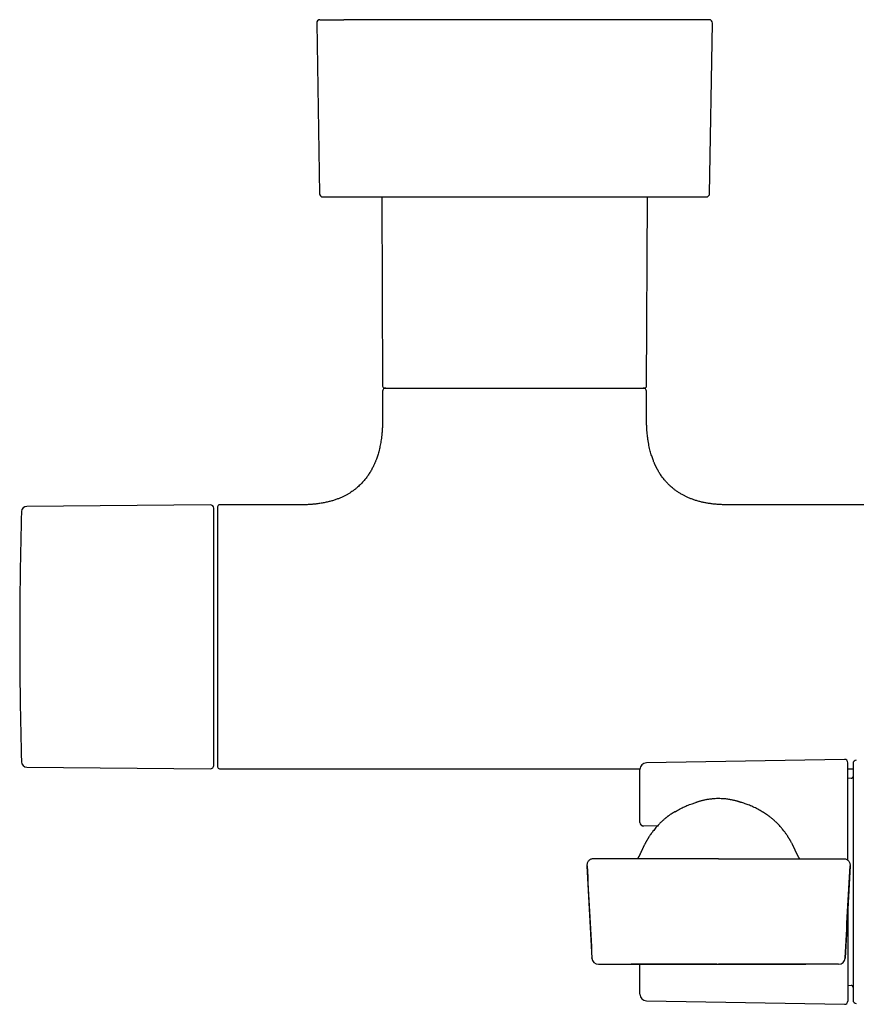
# Model space of a CAD drawing. Header units: millimetres. Extents: x 8 to 1881, y 12 to 2713.
# Tile 5 of 22: x 804 to 931, y 1201 to 1350. Entities that reach past the tile are written whole.
import ezdxf

# ---------------------------------------------------------------- set-up
doc = ezdxf.new("R2010")
doc.units = ezdxf.units.MM

msp = doc.modelspace()

# ---------------------------------------------------------------- linework, layer by layer
at = {"color": 7, "linetype": 'Continuous', "lineweight": 30}
for p, q in [((849.01, 1349.98), (849.44, 1324.12)), ((908.56, 1324.12), (908.99, 1349.98)), ((858.87, 1323.63), (859, 1294.97)), ((899, 1294.97), (899.13, 1323.63)), ((859, 1294.17), (859, 1289.97)), ((899, 1289.97), (899, 1294.17)), ((832.9, 1276.97), (805.07, 1276.73)), ((846.75, 1276.97), (834.3, 1276.97)), ((939, 1276.97), (911.25, 1276.97)), ((805.07, 1237.22), (832.9, 1236.98)), ((928.99, 1238.39), (898.98, 1237.86)), ((929.5, 1223.1), (929.5, 1237.89)), ((834.3, 1236.97), (898.01, 1236.97)), ((898, 1229.31), (898, 1236.86)), ((929.5, 1236.97), (930.3, 1236.97)), ((930.01, 1235.52), (929.5, 1235.5)), ((898, 1228.81), (898, 1229.31)), ((898.57, 1228.31), (900.69, 1228.35)), ((898.57, 1228.31), (898.57, 1228.31)), ((889.97, 1222.28), (890.72, 1208.28)), ((909.91, 1223.34), (890.97, 1223.34)), ((909.91, 1223.34), (928.86, 1223.34)), ((929.86, 1222.28), (929.11, 1208.28)), ((929.5, 1215.87), (929.5, 1201.77)), ((891.72, 1207.34), (909.91, 1207.34)), ((909.64, 1207.34), (896.67, 1207.34)), ((898, 1202.8), (898, 1207.33)), ((908.03, 1207.34), (908.01, 1207.27)), ((909.14, 1207.34), (909.65, 1207.34)), ((928.11, 1207.34), (909.91, 1207.34)), ((909.92, 1207.34), (923.16, 1207.34)), ((929.5, 1204.16), (930.01, 1204.14)), ((898.98, 1201.8), (928.99, 1201.27))]:
    msp.add_line(p, q, dxfattribs=at)
for centre, radius, start, end in [((849.51, 1349.99), 0.5, 90, 180.9548), ((908.49, 1349.99), 0.5, 359.0452, 90), ((849.94, 1324.13), 0.5, 180.956, 270), ((908.06, 1324.13), 0.5, 270, 359.044), ((859.3, 1294.97), 0.3, 180.25, 270), ((859.5, 1294.17), 0.5, 90, 180), ((898.5, 1294.17), 0.5, 0, 90), ((898.7, 1294.97), 0.3, 270, 359.75), ((1453.99, 1256.97), 649.99, 178.32705, 181.67295), ((805.08, 1275.93), 0.8, 90.5, 178.327), ((832.9, 1276.47), 0.5, 0, 90.5), ((834.3, 1276.67), 0.3, 90, 180), ((805.08, 1238.02), 0.8, 181.673, 269.5), ((832.9, 1237.48), 0.5, 269.5, 0), ((834.3, 1237.27), 0.3, 180, 270), ((899, 1236.86), 1, 91, 180), ((929, 1237.89), 0.5, 0, 91), ((930.8, 1237.76), 0.5, 91, 180), ((930, 1235.82), 0.3, 272, 0), ((898.5, 1228.81), 0.5, 180.0043, 271.2813), ((898.56, 1228.81), 0.5, 269.1627, 270), ((898.56, 1228.81), 0.5, 270, 271.2688), ((891.72, 1208.34), 1, 183.0597, 270), ((928.11, 1208.34), 1, 270, 356.9403), ((899, 1202.8), 1, 180, 269), ((930, 1203.84), 0.3, 0, 88), ((929, 1201.77), 0.5, 269, 0), ((930.8, 1201.9), 0.5, 180, 269)]:
    msp.add_arc(centre, radius, start, end, dxfattribs=at)
for points, knots in [([(849.51, 1350.49), (849.51, 1350.49), (849.51, 1350.49), (849.53, 1350.49), (849.57, 1350.49), (849.64, 1350.49), (849.73, 1350.49), (849.85, 1350.49), (850.01, 1350.49), (850.19, 1350.49), (850.4, 1350.49), (850.64, 1350.49), (850.9, 1350.49), (851.22, 1350.49), (851.6, 1350.49), (852.06, 1350.49), (852.56, 1350.49), (852.93, 1350.49), (853.12, 1350.49)], [0, 0, 0, 0, 0.015178, 0.072816, 0.130481, 0.188222, 0.246085, 0.30826, 0.370311, 0.432299, 0.494282, 0.556322, 0.618477, 0.678036, 0.758534, 0.83894, 0.919385, 1, 1, 1, 1]), ([(908.49, 1350.49), (908.49, 1350.49), (908.49, 1350.49), (908.46, 1350.49), (908.4, 1350.49), (908.31, 1350.49), (908.18, 1350.49), (908.01, 1350.49), (907.81, 1350.49), (907.57, 1350.49), (907.29, 1350.49), (906.94, 1350.49), (906.53, 1350.49), (906.06, 1350.49), (905.56, 1350.49), (905.04, 1350.49), (904.52, 1350.49), (904, 1350.49), (903.46, 1350.49), (902.9, 1350.49), (902.3, 1350.49), (901.69, 1350.49), (901.08, 1350.49), (900.46, 1350.49), (899.82, 1350.49), (899.17, 1350.49), (898.49, 1350.49), (897.8, 1350.49), (897.03, 1350.49), (896.16, 1350.49), (895.18, 1350.49), (894.17, 1350.49), (893.24, 1350.49), (892.38, 1350.49), (891.6, 1350.49), (890.82, 1350.49), (890.02, 1350.49), (889.21, 1350.49), (888.39, 1350.49), (887.43, 1350.49), (886.33, 1350.49), (885.1, 1350.49), (883.87, 1350.49), (882.75, 1350.49), (881.77, 1350.49), (880.92, 1350.49), (880.07, 1350.49), (879.22, 1350.49), (878.37, 1350.49), (877.52, 1350.49), (876.62, 1350.49), (875.66, 1350.49), (874.65, 1350.49), (873.65, 1350.49), (872.66, 1350.49), (871.67, 1350.49), (870.63, 1350.49), (869.53, 1350.49), (868.39, 1350.49), (867.26, 1350.49), (866.16, 1350.49), (865.14, 1350.49), (864.2, 1350.49), (863.35, 1350.49), (862.52, 1350.49), (861.71, 1350.49), (860.91, 1350.49), (860.16, 1350.49), (859.44, 1350.49), (858.77, 1350.49), (858.11, 1350.49), (857.48, 1350.49), (856.86, 1350.49), (856.27, 1350.49), (855.65, 1350.49), (855, 1350.49), (854.33, 1350.49), (853.7, 1350.49), (853.31, 1350.49), (853.12, 1350.49)], [0, 0, 0, 0, 0.008041, 0.018968, 0.029917, 0.042965, 0.055982, 0.068982, 0.081982, 0.094997, 0.108041, 0.123694, 0.139307, 0.154904, 0.170514, 0.186163, 0.198939, 0.211684, 0.224414, 0.237144, 0.249887, 0.262659, 0.274431, 0.286178, 0.297912, 0.309644, 0.321385, 0.333146, 0.344421, 0.35966, 0.374879, 0.390105, 0.40536, 0.416463, 0.427545, 0.438615, 0.449684, 0.46076, 0.471854, 0.483463, 0.499617, 0.515748, 0.531886, 0.548061, 0.559013, 0.569943, 0.580857, 0.591767, 0.602681, 0.613608, 0.624557, 0.637605, 0.650622, 0.663623, 0.676622, 0.689637, 0.702681, 0.718335, 0.733947, 0.749545, 0.765155, 0.780804, 0.793579, 0.806324, 0.819054, 0.831784, 0.844527, 0.857299, 0.869071, 0.880818, 0.892552, 0.904284, 0.916025, 0.927786, 0.93906, 0.954298, 0.969518, 0.984743, 1, 1, 1, 1]), ([(849.93, 1323.63), (849.93, 1323.63), (849.94, 1323.63), (850.02, 1323.63), (850.15, 1323.63), (850.32, 1323.63), (850.55, 1323.63), (850.82, 1323.63), (851.15, 1323.63), (851.52, 1323.63), (851.94, 1323.63), (852.41, 1323.63), (852.92, 1323.63), (853.3, 1323.63), (853.49, 1323.63)], [0, 0, 0, 0, 0.083022, 0.165981, 0.24902, 0.332688, 0.416299, 0.5, 0.583668, 0.667279, 0.75098, 0.834002, 0.916961, 1, 1, 1, 1]), ([(853.49, 1323.63), (853.66, 1323.63), (854.01, 1323.63), (854.58, 1323.63), (855.18, 1323.63), (855.81, 1323.63), (856.48, 1323.63), (857.16, 1323.63), (857.87, 1323.63), (858.61, 1323.63), (859.38, 1323.63), (860.19, 1323.63), (861.02, 1323.63), (861.88, 1323.63), (862.76, 1323.63), (863.65, 1323.63), (864.57, 1323.63), (865.49, 1323.63), (866.44, 1323.63), (867.4, 1323.63), (868.39, 1323.63), (869.4, 1323.63), (870.42, 1323.63), (871.45, 1323.63), (872.49, 1323.63), (873.53, 1323.63), (874.57, 1323.63), (875.62, 1323.63), (876.68, 1323.63), (877.74, 1323.63), (878.82, 1323.63), (879.89, 1323.63), (880.97, 1323.63), (882.03, 1323.63), (883.09, 1323.63), (884.13, 1323.63), (885.17, 1323.63), (886.2, 1323.63), (887.23, 1323.63), (888.26, 1323.63), (889.27, 1323.63), (890.27, 1323.63), (891.25, 1323.63), (892.2, 1323.63), (893.13, 1323.63), (894.05, 1323.63), (894.95, 1323.63), (895.83, 1323.63), (896.69, 1323.63), (897.54, 1323.63), (898.35, 1323.63), (899.14, 1323.63), (899.89, 1323.63), (900.61, 1323.63), (901.3, 1323.63), (901.97, 1323.63), (902.61, 1323.63), (903.22, 1323.63), (903.8, 1323.63), (904.34, 1323.63), (904.85, 1323.63), (905.32, 1323.63), (905.75, 1323.63), (906.15, 1323.63), (906.51, 1323.63), (906.84, 1323.63), (907.13, 1323.63), (907.38, 1323.63), (907.6, 1323.63), (907.77, 1323.63), (907.91, 1323.63), (908, 1323.63), (908.06, 1323.63), (908.07, 1323.63), (908.07, 1323.63)], [0, 0, 0, 0, 0.013999, 0.027998, 0.041998, 0.055996, 0.069999, 0.083745, 0.0975, 0.111246, 0.125, 0.138997, 0.152997, 0.166998, 0.180996, 0.194999, 0.208745, 0.2225, 0.236246, 0.25, 0.263997, 0.277997, 0.291998, 0.305996, 0.319999, 0.333745, 0.3475, 0.361246, 0.375, 0.388997, 0.402997, 0.416998, 0.430996, 0.444999, 0.458745, 0.4725, 0.486246, 0.5, 0.513997, 0.527997, 0.541998, 0.555996, 0.569999, 0.583745, 0.5975, 0.611246, 0.625, 0.638997, 0.652997, 0.666998, 0.680996, 0.694999, 0.708745, 0.7225, 0.736246, 0.75, 0.763997, 0.777997, 0.791998, 0.805996, 0.819999, 0.833745, 0.8475, 0.861246, 0.875, 0.888997, 0.902997, 0.916998, 0.930996, 0.944999, 0.958745, 0.972501, 0.986248, 1, 1, 1, 1]), ([(859.3, 1294.67), (859.3, 1294.67), (859.3, 1294.67), (859.31, 1294.67), (859.34, 1294.67), (859.37, 1294.67), (859.4, 1294.67), (859.45, 1294.67), (859.49, 1294.67), (859.55, 1294.67), (859.61, 1294.67), (859.68, 1294.67), (859.76, 1294.67), (859.86, 1294.67), (859.98, 1294.67), (860.11, 1294.67), (860.25, 1294.67), (860.4, 1294.67), (860.56, 1294.67), (860.76, 1294.67), (861.02, 1294.67), (861.35, 1294.67), (861.59, 1294.67), (861.71, 1294.67)], [0, 0, 0, 0, 0.018837, 0.078001, 0.13361, 0.170971, 0.208303, 0.245619, 0.282933, 0.320256, 0.357602, 0.394985, 0.432417, 0.480662, 0.528855, 0.577022, 0.625193, 0.673395, 0.721657, 0.765713, 0.843793, 0.921849, 1, 1, 1, 1]), ([(861.71, 1294.67), (861.78, 1294.67), (861.91, 1294.67), (862.13, 1294.67), (862.35, 1294.67), (862.58, 1294.67), (862.81, 1294.67), (863.06, 1294.67), (863.38, 1294.67), (863.78, 1294.67), (864.15, 1294.67), (864.41, 1294.67), (864.57, 1294.67), (864.73, 1294.67), (864.88, 1294.67), (865.12, 1294.67), (865.43, 1294.67), (865.82, 1294.67), (866.22, 1294.67), (866.64, 1294.67), (867.06, 1294.67), (867.5, 1294.67), (867.95, 1294.67), (868.4, 1294.67), (868.86, 1294.67), (869.33, 1294.67), (869.82, 1294.67), (870.32, 1294.67), (870.87, 1294.67), (871.45, 1294.67), (872.08, 1294.67), (872.72, 1294.67), (873.38, 1294.67), (874.06, 1294.67), (874.76, 1294.67), (875.47, 1294.67), (876.19, 1294.67), (876.93, 1294.67), (877.68, 1294.67), (878.44, 1294.67), (879.21, 1294.67), (879.98, 1294.67), (880.76, 1294.67), (881.55, 1294.67), (882.33, 1294.67), (883.12, 1294.67), (883.96, 1294.67), (884.84, 1294.67), (885.77, 1294.67), (886.68, 1294.67), (887.57, 1294.67), (888.4, 1294.67), (889.16, 1294.67), (889.85, 1294.67), (890.53, 1294.67), (891.18, 1294.67), (891.81, 1294.67), (892.41, 1294.67), (892.99, 1294.67), (893.54, 1294.67), (894.07, 1294.67), (894.56, 1294.67), (895.03, 1294.67), (895.47, 1294.67), (895.88, 1294.67), (896.26, 1294.67), (896.61, 1294.67), (896.93, 1294.67), (897.22, 1294.67), (897.47, 1294.67), (897.69, 1294.67), (897.87, 1294.67), (898.03, 1294.67), (898.18, 1294.67), (898.3, 1294.67), (898.41, 1294.67), (898.5, 1294.67), (898.58, 1294.67), (898.64, 1294.67), (898.68, 1294.67), (898.7, 1294.67), (898.7, 1294.67), (898.7, 1294.67)], [0, 0, 0, 0, 0.0080695, 0.0161319, 0.0241907, 0.0322497, 0.0403125, 0.0483827, 0.0572521, 0.0712999, 0.0853402, 0.0897546, 0.0941708, 0.0985894, 0.103011, 0.1074361, 0.1177324, 0.1280137, 0.1382876, 0.1485617, 0.1588436, 0.169141, 0.1801143, 0.1903732, 0.2006362, 0.2111346, 0.221956, 0.2327782, 0.2436099, 0.2565391, 0.269465, 0.2824028, 0.2959385, 0.30947, 0.3230146, 0.3371174, 0.3512149, 0.3653266, 0.3799398, 0.3945464, 0.4091682, 0.4242169, 0.439258, 0.4543153, 0.4697079, 0.4850921, 0.5004936, 0.5192479, 0.5379973, 0.5568383, 0.5757303, 0.5946406, 0.6103932, 0.6261366, 0.6418983, 0.657529, 0.6731509, 0.6887906, 0.7041832, 0.7195675, 0.7349689, 0.7500176, 0.7650587, 0.780116, 0.7947291, 0.8093357, 0.8239576, 0.8380604, 0.8521579, 0.8662697, 0.8778726, 0.8894705, 0.9010744, 0.9124245, 0.9235042, 0.9345846, 0.9456754, 0.9574827, 0.9692875, 0.9811014, 0.9923739, 1, 1, 1, 1]), ([(859, 1289.97), (859, 1289.75), (859, 1289.32), (858.97, 1288.7), (858.93, 1288.12), (858.88, 1287.58), (858.82, 1287.08), (858.75, 1286.62), (858.68, 1286.2), (858.6, 1285.81), (858.51, 1285.42), (858.41, 1285.04), (858.31, 1284.66), (858.21, 1284.33), (858.11, 1284.05), (858.02, 1283.8), (857.94, 1283.6), (857.86, 1283.4), (857.78, 1283.2), (857.67, 1282.97), (857.56, 1282.74), (857.44, 1282.49), (857.3, 1282.24), (857.15, 1281.98), (856.99, 1281.72), (856.83, 1281.48), (856.67, 1281.25), (856.5, 1281.02), (856.32, 1280.78), (856.09, 1280.52), (855.85, 1280.25), (855.6, 1279.99), (855.33, 1279.74), (855.03, 1279.49), (854.7, 1279.23), (854.36, 1278.98), (854.01, 1278.75), (853.65, 1278.54), (853.27, 1278.34), (852.86, 1278.14), (852.41, 1277.94), (851.93, 1277.76), (851.41, 1277.59), (850.87, 1277.44), (850.28, 1277.31), (849.66, 1277.19), (849.04, 1277.1), (848.44, 1277.04), (847.85, 1277), (847.29, 1276.98), (846.92, 1276.98), (846.75, 1276.97)], [0, 0, 0, 0, 0.032604, 0.063069, 0.091507, 0.118023, 0.142712, 0.16527, 0.18623, 0.205663, 0.223634, 0.244884, 0.263876, 0.280708, 0.29546, 0.3082, 0.318984, 0.327858, 0.339273, 0.35104, 0.36446, 0.377265, 0.391657, 0.406665, 0.421571, 0.436387, 0.449597, 0.462825, 0.477597, 0.494509, 0.513563, 0.530047, 0.547881, 0.567094, 0.58773, 0.609845, 0.628936, 0.649103, 0.670404, 0.692909, 0.716699, 0.741863, 0.768505, 0.796156, 0.825451, 0.856517, 0.889493, 0.916839, 0.94553, 0.975646, 1, 1, 1, 1]), ([(911.25, 1276.98), (911.06, 1276.98), (910.66, 1276.98), (910.05, 1277.01), (909.42, 1277.05), (908.82, 1277.12), (908.26, 1277.21), (907.74, 1277.3), (907.21, 1277.42), (906.7, 1277.56), (906.19, 1277.72), (905.72, 1277.89), (905.28, 1278.07), (904.88, 1278.26), (904.47, 1278.48), (904.05, 1278.72), (903.64, 1278.98), (903.27, 1279.25), (902.94, 1279.51), (902.62, 1279.79), (902.3, 1280.1), (901.97, 1280.45), (901.69, 1280.77), (901.47, 1281.05), (901.29, 1281.29), (901.12, 1281.54), (900.96, 1281.79), (900.82, 1282.03), (900.71, 1282.22), (900.63, 1282.37), (900.57, 1282.47), (900.52, 1282.57), (900.47, 1282.67), (900.42, 1282.78), (900.37, 1282.87), (900.34, 1282.95), (900.3, 1283.04), (900.25, 1283.14), (900.19, 1283.28), (900.11, 1283.46), (900.03, 1283.68), (899.93, 1283.93), (899.83, 1284.23), (899.72, 1284.57), (899.61, 1284.93), (899.51, 1285.33), (899.41, 1285.75), (899.32, 1286.22), (899.23, 1286.73), (899.16, 1287.25), (899.1, 1287.76), (899.06, 1288.26), (899.03, 1288.8), (899, 1289.38), (899, 1289.77), (899, 1289.97)], [0, 0, 0, 0, 0.02705, 0.059551, 0.090343, 0.119531, 0.147213, 0.173482, 0.198426, 0.225958, 0.251914, 0.276402, 0.299519, 0.321352, 0.341976, 0.367904, 0.391902, 0.414075, 0.434506, 0.453281, 0.476995, 0.500495, 0.523838, 0.538636, 0.553405, 0.568156, 0.5829, 0.596976, 0.609181, 0.615474, 0.621093, 0.626075, 0.631624, 0.638037, 0.64343, 0.647414, 0.651017, 0.656782, 0.664379, 0.673837, 0.685191, 0.69849, 0.71379, 0.731162, 0.750689, 0.770097, 0.791396, 0.81468, 0.840054, 0.867634, 0.890936, 0.915748, 0.942143, 0.970199, 1, 1, 1, 1]), ([(833.4, 1237.48), (833.4, 1237.48), (833.4, 1237.48), (833.4, 1237.52), (833.4, 1237.58), (833.4, 1237.66), (833.4, 1237.76), (833.4, 1237.88), (833.4, 1238.01), (833.4, 1238.15), (833.4, 1238.3), (833.4, 1238.46), (833.4, 1238.65), (833.4, 1238.87), (833.4, 1239.15), (833.4, 1239.48), (833.4, 1239.84), (833.4, 1240.23), (833.4, 1240.69), (833.4, 1241.22), (833.4, 1241.83), (833.4, 1242.49), (833.4, 1243.14), (833.4, 1243.76), (833.4, 1244.37), (833.4, 1244.99), (833.4, 1245.64), (833.4, 1246.26), (833.4, 1246.86), (833.4, 1247.43), (833.4, 1248), (833.4, 1248.59), (833.4, 1249.19), (833.4, 1249.81), (833.4, 1250.46), (833.4, 1251.13), (833.4, 1251.8), (833.4, 1252.49), (833.4, 1253.17), (833.4, 1253.88), (833.4, 1254.62), (833.4, 1255.4), (833.4, 1256.19), (833.4, 1256.93), (833.4, 1257.64), (833.4, 1258.3), (833.4, 1258.97), (833.4, 1259.63), (833.4, 1260.3), (833.4, 1260.92), (833.4, 1261.51), (833.4, 1262.05), (833.4, 1262.58), (833.4, 1263.11), (833.4, 1263.63), (833.4, 1264.22), (833.4, 1264.88), (833.4, 1265.59), (833.4, 1266.29), (833.4, 1266.98), (833.4, 1267.71), (833.4, 1268.47), (833.4, 1269.27), (833.4, 1270.03), (833.4, 1270.72), (833.4, 1271.32), (833.4, 1271.85), (833.4, 1272.36), (833.4, 1272.84), (833.4, 1273.27), (833.4, 1273.64), (833.4, 1273.98), (833.4, 1274.29), (833.4, 1274.58), (833.4, 1274.85), (833.4, 1275.11), (833.4, 1275.35), (833.4, 1275.58), (833.4, 1275.78), (833.4, 1275.95), (833.4, 1276.1), (833.4, 1276.23), (833.4, 1276.33), (833.4, 1276.41), (833.4, 1276.46), (833.4, 1276.47), (833.4, 1276.47)], [0, 0, 0, 0, 0.010887, 0.021753, 0.032611, 0.043473, 0.054353, 0.065669, 0.074726, 0.083772, 0.092814, 0.10186, 0.110917, 0.119992, 0.132874, 0.145727, 0.158569, 0.171424, 0.184312, 0.200752, 0.217151, 0.233552, 0.249999, 0.263157, 0.276282, 0.289397, 0.302525, 0.315689, 0.326427, 0.337142, 0.347845, 0.358549, 0.369267, 0.38001, 0.391552, 0.403069, 0.414577, 0.426092, 0.437627, 0.448756, 0.461566, 0.474363, 0.487167, 0.5, 0.510885, 0.521751, 0.532609, 0.543472, 0.554353, 0.565669, 0.574726, 0.583772, 0.592814, 0.60186, 0.610917, 0.619992, 0.632874, 0.645727, 0.658569, 0.671424, 0.684312, 0.700752, 0.717151, 0.733552, 0.749999, 0.763157, 0.776282, 0.789397, 0.802525, 0.815689, 0.826427, 0.837142, 0.847845, 0.858549, 0.869267, 0.88001, 0.891552, 0.903069, 0.914577, 0.926092, 0.937627, 0.948757, 0.961568, 0.974365, 0.987169, 1, 1, 1, 1]), ([(834, 1276.67), (834, 1276.67), (834, 1276.68), (834, 1276.64), (834, 1276.56), (834, 1276.43), (834, 1276.26), (834, 1276.05), (834, 1275.82), (834, 1275.57), (834, 1275.3), (834, 1274.99), (834, 1274.67), (834, 1274.31), (834, 1273.94), (834, 1273.54), (834, 1273.13), (834, 1272.69), (834, 1272.24), (834, 1271.78), (834, 1271.3), (834, 1270.81), (834, 1270.31), (834, 1269.81), (834, 1269.29), (834, 1268.78), (834, 1268.27), (834, 1267.76), (834, 1267.25), (834, 1266.74), (834, 1266.23), (834, 1265.73), (834, 1265.28), (834, 1264.89), (834, 1264.55), (834, 1264.22), (834, 1263.87), (834, 1263.53), (834, 1263.18), (834, 1262.83), (834, 1262.45), (834, 1262.03), (834, 1261.57), (834, 1261.1), (834, 1260.64), (834, 1260.17), (834, 1259.72), (834, 1259.16), (834, 1258.51), (834, 1257.74), (834, 1257.09), (834, 1256.55), (834, 1256.13), (834, 1255.72), (834, 1255.3), (834, 1254.88), (834, 1254.45), (834, 1254.05), (834, 1253.69), (834, 1253.37), (834, 1253.05), (834, 1252.73), (834, 1252.41), (834, 1252.09), (834, 1251.78), (834, 1251.4), (834, 1250.95), (834, 1250.45), (834, 1249.95), (834, 1249.45), (834, 1248.96), (834, 1248.47), (834, 1247.98), (834, 1247.5), (834, 1247.03), (834, 1246.57), (834, 1246.1), (834, 1245.64), (834, 1245.15), (834, 1244.65), (834, 1244.14), (834, 1243.63), (834, 1243.13), (834, 1242.64), (834, 1242.17), (834, 1241.7), (834, 1241.25), (834, 1240.82), (834, 1240.4), (834, 1240.01), (834, 1239.61), (834, 1239.21), (834, 1238.83), (834, 1238.48), (834, 1238.17), (834, 1237.91), (834, 1237.69), (834, 1237.51), (834, 1237.38), (834, 1237.3), (834, 1237.27), (834, 1237.28), (834, 1237.28)], [0, 0, 0, 0, 0.0032313, 0.0189638, 0.0346918, 0.0503756, 0.0659819, 0.081603, 0.0944211, 0.1072326, 0.1200583, 0.1325955, 0.1451266, 0.1576712, 0.1698524, 0.1820283, 0.1942168, 0.2059803, 0.2177395, 0.2295104, 0.2408091, 0.2521042, 0.2634102, 0.2742108, 0.2850089, 0.2958168, 0.3056882, 0.3155576, 0.3254347, 0.3348657, 0.3442302, 0.3536006, 0.3624156, 0.36834, 0.3742598, 0.3801771, 0.386094, 0.3920124, 0.3979345, 0.4038623, 0.4097979, 0.41746, 0.4251138, 0.4327637, 0.4404141, 0.4480695, 0.4557343, 0.4627374, 0.4751544, 0.487569, 0.5000002, 0.5067793, 0.5135529, 0.5203239, 0.5270955, 0.5338708, 0.5406528, 0.5480972, 0.5533612, 0.5586221, 0.5638814, 0.5691406, 0.5744011, 0.5796643, 0.5849317, 0.5902047, 0.5988302, 0.6074432, 0.6160502, 0.6246573, 0.6332709, 0.6418975, 0.6510817, 0.6596656, 0.6682531, 0.6770344, 0.6860816, 0.6951295, 0.7041854, 0.714986, 0.725784, 0.736592, 0.7478907, 0.7591859, 0.7704918, 0.7822553, 0.7940145, 0.8057854, 0.8179665, 0.8301424, 0.842331, 0.8573738, 0.8724136, 0.8876355, 0.903009, 0.918397, 0.93401, 0.9496191, 0.965303, 0.9810284, 0.9967687, 1, 1, 1, 1]), ([(930.3, 1237.76), (930.3, 1237.76), (930.3, 1237.76), (930.3, 1237.72), (930.3, 1237.67), (930.3, 1237.6), (930.3, 1237.5), (930.3, 1237.39), (930.3, 1237.25), (930.3, 1237.09), (930.3, 1236.92), (930.3, 1236.72), (930.3, 1236.49), (930.3, 1236.23), (930.3, 1235.92), (930.3, 1235.59), (930.3, 1235.23), (930.3, 1234.81), (930.3, 1234.32), (930.3, 1233.76), (930.3, 1233.15), (930.3, 1232.56), (930.3, 1231.98), (930.3, 1231.42), (930.3, 1230.85), (930.3, 1230.26), (930.3, 1229.68), (930.3, 1229.13), (930.3, 1228.61), (930.3, 1228.08), (930.3, 1227.54), (930.3, 1226.99), (930.3, 1226.42), (930.3, 1225.82), (930.3, 1225.21), (930.3, 1224.59), (930.3, 1223.96), (930.3, 1223.33), (930.3, 1222.59), (930.3, 1221.75), (930.3, 1220.79), (930.3, 1219.95), (930.3, 1219.22), (930.3, 1218.6), (930.3, 1217.99), (930.3, 1217.39), (930.3, 1216.77), (930.3, 1216.16), (930.3, 1215.56), (930.3, 1214.97), (930.3, 1214.38), (930.3, 1213.8), (930.3, 1213.19), (930.3, 1212.56), (930.3, 1211.9), (930.3, 1211.26), (930.3, 1210.63), (930.3, 1209.96), (930.3, 1209.25), (930.3, 1208.52), (930.3, 1207.81), (930.3, 1207.19), (930.3, 1206.63), (930.3, 1206.14), (930.3, 1205.68), (930.3, 1205.23), (930.3, 1204.84), (930.3, 1204.49), (930.3, 1204.19), (930.3, 1203.9), (930.3, 1203.63), (930.3, 1203.38), (930.3, 1203.15), (930.3, 1202.92), (930.3, 1202.72), (930.3, 1202.53), (930.3, 1202.37), (930.3, 1202.24), (930.3, 1202.1), (930.3, 1201.99), (930.3, 1201.91), (930.3, 1201.9), (930.3, 1201.9)], [0, 0, 0, 0, 0.0108867, 0.0217527, 0.0326108, 0.0434736, 0.0543538, 0.0656694, 0.0765357, 0.0873884, 0.0982403, 0.109104, 0.1199922, 0.1328744, 0.1457264, 0.1585694, 0.1714244, 0.1843126, 0.2007528, 0.2171515, 0.2335526, 0.25, 0.2631574, 0.2762827, 0.2893982, 0.3025265, 0.31569, 0.326428, 0.3371427, 0.3478462, 0.3585508, 0.3692686, 0.3800118, 0.3915533, 0.4030706, 0.414579, 0.4260935, 0.4376294, 0.448758, 0.4658335, 0.4828977, 0.5, 0.5108853, 0.5217505, 0.5326084, 0.5434718, 0.5543532, 0.5656694, 0.5765357, 0.5873884, 0.5982403, 0.609104, 0.6199922, 0.6328744, 0.6457264, 0.6585694, 0.6714244, 0.6843126, 0.7007528, 0.7171515, 0.7335526, 0.75, 0.7631574, 0.7762827, 0.7893982, 0.8025265, 0.81569, 0.826428, 0.8371427, 0.8478462, 0.8585508, 0.8692686, 0.8800118, 0.8915533, 0.9030706, 0.914579, 0.9260935, 0.9376294, 0.948759, 0.9658358, 0.9828997, 1, 1, 1, 1]), ([(903.32, 1230.45), (903.44, 1230.52), (903.78, 1230.74), (904.38, 1231.06), (905.13, 1231.39), (905.83, 1231.66), (906.29, 1231.8), (906.49, 1231.85)], [0, 0, 0, 0, 0.1159978, 0.3511575, 0.5863137, 0.821469, 1, 1, 1, 1]), ([(909.91, 1232.44), (909.8, 1232.44), (909.58, 1232.44), (909.26, 1232.42), (908.96, 1232.4), (908.68, 1232.37), (908.4, 1232.33), (908.15, 1232.29), (907.91, 1232.24), (907.68, 1232.19), (907.46, 1232.14), (907.27, 1232.09), (907.08, 1232.04), (906.91, 1231.99), (906.76, 1231.95), (906.62, 1231.9), (906.53, 1231.87), (906.49, 1231.86), (906.48, 1231.86)], [0, 0, 0, 0, 0.047943, 0.096548, 0.146402, 0.198035, 0.251918, 0.30846, 0.368013, 0.430879, 0.497316, 0.567548, 0.641767, 0.720148, 0.802846, 0.890004, 0.981758, 1, 1, 1, 1]), ([(913.39, 1231.84), (913.39, 1231.85), (913.36, 1231.85), (913.3, 1231.87), (913.2, 1231.91), (913.08, 1231.95), (912.93, 1232), (912.77, 1232.05), (912.58, 1232.1), (912.37, 1232.15), (912.14, 1232.2), (911.89, 1232.25), (911.61, 1232.3), (911.32, 1232.35), (911, 1232.39), (910.66, 1232.42), (910.3, 1232.44), (910.04, 1232.44), (909.91, 1232.44)], [0, 0, 0, 0, 0.016755, 0.105011, 0.188777, 0.268276, 0.34374, 0.415422, 0.483593, 0.548553, 0.610633, 0.670199, 0.727657, 0.78345, 0.838059, 0.891996, 0.945795, 1, 1, 1, 1]), ([(916.5, 1230.45), (916.41, 1230.51), (916.08, 1230.72), (915.5, 1231.03), (914.79, 1231.36), (914.1, 1231.62), (913.64, 1231.78), (913.4, 1231.84), (913.39, 1231.84)], [0, 0, 0, 0, 0.100395, 0.338201, 0.576971, 0.782398, 0.988514, 1, 1, 1, 1]), ([(903.32, 1230.46), (903.32, 1230.46), (903.31, 1230.45), (903.28, 1230.44), (903.23, 1230.41), (903.18, 1230.38), (903.12, 1230.35), (903.05, 1230.31), (902.97, 1230.27), (902.88, 1230.21), (902.78, 1230.15), (902.67, 1230.08), (902.55, 1229.99), (902.42, 1229.9), (902.29, 1229.81), (902.15, 1229.7), (902.03, 1229.6), (901.91, 1229.5), (901.8, 1229.42), (901.68, 1229.31), (901.54, 1229.19), (901.39, 1229.05), (901.22, 1228.89), (901.03, 1228.71), (900.84, 1228.51), (900.63, 1228.28), (900.41, 1228.04), (900.19, 1227.77), (899.98, 1227.51), (899.8, 1227.26), (899.64, 1227.04), (899.51, 1226.85), (899.41, 1226.7), (899.34, 1226.59), (899.29, 1226.51), (899.24, 1226.44), (899.21, 1226.38), (899.16, 1226.3), (899.11, 1226.21), (899.05, 1226.11), (898.99, 1226.01), (898.94, 1225.92), (898.89, 1225.83), (898.84, 1225.74), (898.8, 1225.66), (898.75, 1225.57), (898.69, 1225.47), (898.64, 1225.36), (898.6, 1225.28), (898.56, 1225.21), (898.54, 1225.15), (898.51, 1225.09), (898.48, 1225.03), (898.45, 1224.96), (898.41, 1224.89), (898.37, 1224.8), (898.33, 1224.71), (898.3, 1224.64), (898.27, 1224.59), (898.25, 1224.56), (898.24, 1224.52), (898.22, 1224.49), (898.21, 1224.46), (898.19, 1224.42), (898.18, 1224.39), (898.16, 1224.35), (898.14, 1224.32), (898.13, 1224.28), (898.11, 1224.24), (898.09, 1224.2), (898.07, 1224.16), (898.04, 1224.1), (898.01, 1224.04), (897.98, 1223.97), (897.94, 1223.89), (897.91, 1223.83), (897.88, 1223.77), (897.85, 1223.72), (897.83, 1223.68), (897.81, 1223.64), (897.79, 1223.62), (897.78, 1223.59), (897.76, 1223.56), (897.75, 1223.54), (897.74, 1223.51), (897.72, 1223.49), (897.7, 1223.46), (897.68, 1223.43), (897.66, 1223.39), (897.64, 1223.36), (897.63, 1223.34), (897.63, 1223.34)], [0, 0, 0, 0, 0.002816, 0.020549, 0.037178, 0.052711, 0.067157, 0.080529, 0.092844, 0.105196, 0.116332, 0.126303, 0.13518, 0.143058, 0.149633, 0.155613, 0.161196, 0.164667, 0.169035, 0.17437, 0.180692, 0.188172, 0.196695, 0.206262, 0.216871, 0.228519, 0.241201, 0.254904, 0.268206, 0.280082, 0.290539, 0.299589, 0.307241, 0.312281, 0.316473, 0.319833, 0.32343, 0.328062, 0.334458, 0.341814, 0.348954, 0.355778, 0.362288, 0.368485, 0.374372, 0.379949, 0.389146, 0.397375, 0.404647, 0.410983, 0.417306, 0.424309, 0.431995, 0.440368, 0.453497, 0.468037, 0.483993, 0.50131, 0.510921, 0.520909, 0.531277, 0.542028, 0.55256, 0.562346, 0.573104, 0.582783, 0.591382, 0.599007, 0.606905, 0.618196, 0.630572, 0.644041, 0.67253, 0.700805, 0.728867, 0.756566, 0.783084, 0.808294, 0.823046, 0.83729, 0.850947, 0.863999, 0.876443, 0.888275, 0.900187, 0.914583, 0.930354, 0.947512, 0.966072, 0.98605, 1, 1, 1, 1]), ([(902.18, 1229.72), (902.17, 1229.73), (902.15, 1229.73), (902.14, 1229.74), (902.14, 1229.74)], [0, 0, 0, 0, 0.89711, 1, 1, 1, 1]), ([(922.2, 1223.34), (922.19, 1223.35), (922.18, 1223.36), (922.16, 1223.39), (922.15, 1223.42), (922.13, 1223.44), (922.12, 1223.47), (922.1, 1223.5), (922.09, 1223.52), (922.07, 1223.54), (922.06, 1223.57), (922.04, 1223.59), (922.03, 1223.62), (922.01, 1223.66), (921.98, 1223.7), (921.96, 1223.75), (921.93, 1223.8), (921.91, 1223.85), (921.88, 1223.9), (921.85, 1223.96), (921.82, 1224.01), (921.8, 1224.06), (921.78, 1224.1), (921.76, 1224.14), (921.74, 1224.18), (921.73, 1224.22), (921.71, 1224.26), (921.69, 1224.29), (921.68, 1224.32), (921.66, 1224.36), (921.65, 1224.39), (921.63, 1224.42), (921.62, 1224.46), (921.6, 1224.49), (921.58, 1224.53), (921.56, 1224.57), (921.54, 1224.62), (921.52, 1224.67), (921.49, 1224.74), (921.45, 1224.82), (921.41, 1224.9), (921.37, 1224.98), (921.34, 1225.05), (921.3, 1225.13), (921.27, 1225.19), (921.23, 1225.27), (921.19, 1225.36), (921.13, 1225.47), (921.06, 1225.61), (920.97, 1225.77), (920.89, 1225.91), (920.82, 1226.03), (920.77, 1226.12), (920.72, 1226.21), (920.67, 1226.29), (920.63, 1226.36), (920.59, 1226.42), (920.55, 1226.49), (920.5, 1226.57), (920.43, 1226.68), (920.35, 1226.81), (920.25, 1226.96), (920.13, 1227.12), (920, 1227.3), (919.86, 1227.49), (919.7, 1227.69), (919.53, 1227.9), (919.35, 1228.12), (919.15, 1228.34), (918.94, 1228.56), (918.74, 1228.76), (918.56, 1228.94), (918.38, 1229.1), (918.22, 1229.25), (918.08, 1229.37), (917.95, 1229.48), (917.82, 1229.58), (917.7, 1229.68), (917.59, 1229.77), (917.48, 1229.85), (917.38, 1229.92), (917.28, 1229.99), (917.18, 1230.06), (917.08, 1230.13), (916.99, 1230.19), (916.9, 1230.24), (916.82, 1230.29), (916.75, 1230.33), (916.69, 1230.36), (916.63, 1230.39), (916.58, 1230.42), (916.54, 1230.44), (916.52, 1230.45), (916.51, 1230.46), (916.51, 1230.46)], [0, 0, 0, 0, 0.016417, 0.032567, 0.047785, 0.062082, 0.076637, 0.090113, 0.102518, 0.113938, 0.125541, 0.137722, 0.150477, 0.168946, 0.1884, 0.208734, 0.229944, 0.252021, 0.274769, 0.297683, 0.320737, 0.335302, 0.349925, 0.364339, 0.377641, 0.389763, 0.396993, 0.403734, 0.410671, 0.418452, 0.427076, 0.436541, 0.446846, 0.459146, 0.471598, 0.48353, 0.494947, 0.505855, 0.521156, 0.535316, 0.548305, 0.560129, 0.570794, 0.580307, 0.587415, 0.594176, 0.601958, 0.610871, 0.621439, 0.633282, 0.646415, 0.652443, 0.658711, 0.665148, 0.670863, 0.675592, 0.679338, 0.68249, 0.68676, 0.692, 0.698221, 0.70543, 0.713634, 0.721941, 0.731075, 0.741041, 0.751645, 0.761816, 0.774231, 0.785616, 0.795966, 0.805904, 0.814648, 0.822202, 0.828573, 0.83378, 0.83883, 0.84339, 0.848189, 0.853346, 0.858955, 0.865093, 0.871818, 0.880463, 0.890022, 0.900535, 0.912031, 0.924535, 0.938065, 0.951775, 0.966419, 0.982004, 0.998537, 1, 1, 1, 1]), ([(898.02, 1228.69), (898.02, 1228.67), (898.03, 1228.62), (898.06, 1228.56), (898.1, 1228.51), (898.14, 1228.46), (898.19, 1228.42), (898.24, 1228.38), (898.29, 1228.36), (898.33, 1228.34), (898.37, 1228.33), (898.41, 1228.32), (898.44, 1228.31), (898.46, 1228.31), (898.48, 1228.31), (898.5, 1228.31), (898.53, 1228.31), (898.55, 1228.31), (898.56, 1228.31)], [0, 0, 0, 0, 0.078183, 0.160542, 0.239467, 0.315008, 0.387073, 0.455422, 0.519597, 0.578712, 0.63102, 0.674805, 0.712429, 0.749892, 0.79279, 0.849559, 0.941397, 1, 1, 1, 1]), ([(890.97, 1223.34), (890.9, 1223.33), (890.76, 1223.32), (890.57, 1223.26), (890.39, 1223.16), (890.24, 1223.03), (890.11, 1222.87), (890.02, 1222.68), (889.97, 1222.49), (889.97, 1222.35), (889.97, 1222.28)], [0, 0, 0, 0, 0.125002, 0.250002, 0.375002, 0.500001, 0.625001, 0.75, 0.875, 1, 1, 1, 1]), ([(889.99, 1222.28), (889.99, 1222.28), (889.98, 1222.28), (889.98, 1222.28), (889.98, 1222.28), (889.97, 1222.28), (889.97, 1222.28), (889.97, 1222.28), (889.97, 1222.28), (889.97, 1222.28)], [0, 0, 0, 0, 0.035125, 0.219447, 0.387226, 0.54917, 0.705281, 0.855557, 1, 1, 1, 1]), ([(889.99, 1222.28), (890.11, 1219.96), (890.36, 1215.3), (890.6, 1210.64), (890.73, 1208.29)], [0, 0, 0, 0, 0.496133, 1, 1, 1, 1]), ([(928.86, 1223.34), (928.92, 1223.33), (929.05, 1223.33), (929.24, 1223.27), (929.43, 1223.17), (929.59, 1223.03), (929.72, 1222.86), (929.81, 1222.67), (929.86, 1222.48), (929.86, 1222.35), (929.86, 1222.28)], [0, 0, 0, 0, 0.115926, 0.239294, 0.368175, 0.5, 0.631825, 0.760706, 0.884074, 1, 1, 1, 1]), ([(929.1, 1208.29), (929.22, 1210.64), (929.47, 1215.3), (929.72, 1219.96), (929.84, 1222.28)], [0, 0, 0, 0, 0.50386, 1, 1, 1, 1]), ([(929.84, 1222.28), (929.84, 1222.28), (929.85, 1222.28), (929.85, 1222.28), (929.86, 1222.28), (929.86, 1222.28)], [0, 0, 0, 0, 0.296473, 0.645648, 1, 1, 1, 1]), ([(890.72, 1208.28), (890.72, 1208.28), (890.72, 1208.28), (890.72, 1208.28), (890.73, 1208.29), (890.73, 1208.29)], [0, 0, 0, 0, 0.3163325, 0.831821, 1, 1, 1, 1]), ([(929.11, 1208.28), (929.11, 1208.28), (929.11, 1208.28), (929.11, 1208.28), (929.1, 1208.29), (929.1, 1208.29), (929.1, 1208.29)], [0, 0, 0, 0, 0.271832, 0.540068, 0.80442, 1, 1, 1, 1])]:
    msp.add_open_spline(points, degree=3, knots=knots, dxfattribs=at)

doc.saveas('drawing.dxf')
